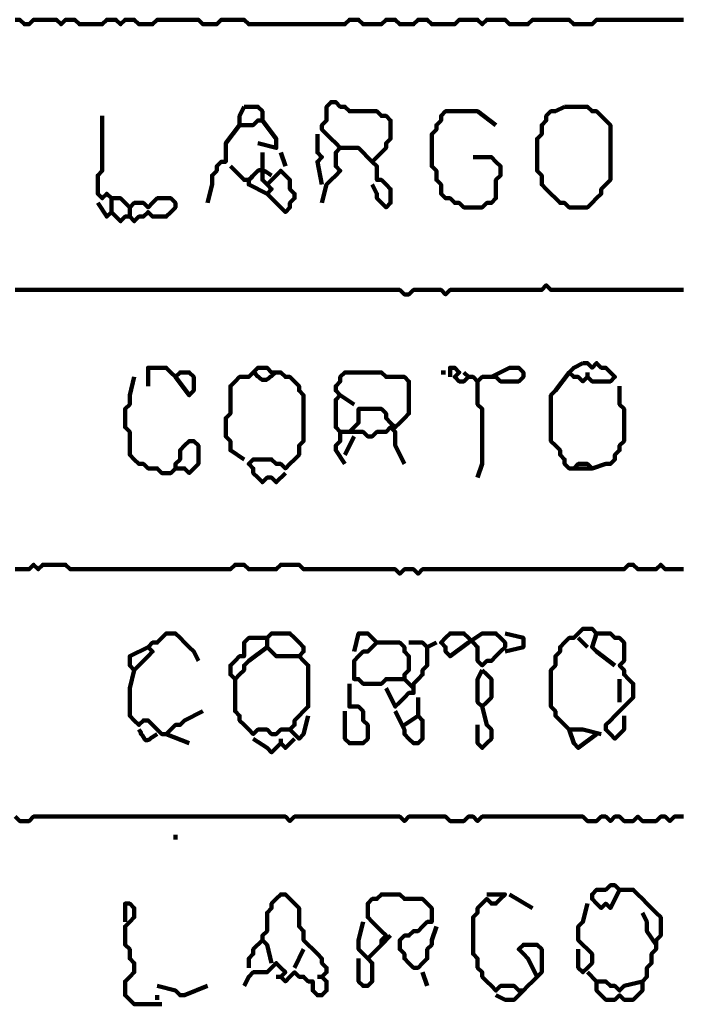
# Model space of a CAD drawing. Header units: metres. Extents: x 1959 to 4131, y 3282 to 4313.
# Tile 57 of 256: x 2129.03 to 2130.37, y 4295.95 to 4297.93. Entities that reach past the tile are written whole.
import ezdxf

# ---------------------------------------------------------------- set-up
doc = ezdxf.new("R2010")
doc.units = ezdxf.units.M
doc.layers.add('P', color=250, linetype='Continuous', lineweight=100)

msp = doc.modelspace()

# ---------------------------------------------------------------- linework, layer by layer
at = {"layer": 'P', "color": 0, "linetype": 'Continuous'}
for points in [[(2129.023, 4297.9316), (2129.0322, 4297.9316), (2129.0415, 4297.9224), (2129.0507, 4297.9224), (2129.0599, 4297.9316), (2129.0692, 4297.9316), (2129.0784, 4297.9316), (2129.0876, 4297.9316), (2129.0968, 4297.9316), (2129.1061, 4297.9316), (2129.1153, 4297.9224), (2129.1245, 4297.9316), (2129.1338, 4297.9316), (2129.143, 4297.9316), (2129.1522, 4297.9224), (2129.1615, 4297.9224), (2129.1707, 4297.9224), (2129.1799, 4297.9224), (2129.1892, 4297.9224), (2129.1984, 4297.9224), (2129.2076, 4297.9316), (2129.2168, 4297.9316), (2129.2261, 4297.9316), (2129.2353, 4297.9224), (2129.2445, 4297.9316), (2129.2538, 4297.9316), (2129.263, 4297.9316), (2129.2722, 4297.9224), (2129.2815, 4297.9224), (2129.2907, 4297.9224), (2129.2999, 4297.9224), (2129.3092, 4297.9316), (2129.3184, 4297.9316), (2129.3276, 4297.9316), (2129.3368, 4297.9316), (2129.3461, 4297.9316), (2129.3553, 4297.9316), (2129.3645, 4297.9316), (2129.3738, 4297.9316), (2129.383, 4297.9316), (2129.3922, 4297.9316), (2129.4015, 4297.9224), (2129.4107, 4297.9224), (2129.4199, 4297.9224), (2129.4292, 4297.9224), (2129.4384, 4297.9316), (2129.4476, 4297.9316), (2129.4568, 4297.9316), (2129.4661, 4297.9316), (2129.4753, 4297.9316), (2129.4845, 4297.9316), (2129.4938, 4297.9224), (2129.503, 4297.9224), (2129.5122, 4297.9224), (2129.5215, 4297.9224), (2129.5307, 4297.9224), (2129.5399, 4297.9224), (2129.5492, 4297.9224), (2129.5584, 4297.9224), (2129.5676, 4297.9224), (2129.5768, 4297.9224), (2129.5861, 4297.9224), (2129.5953, 4297.9224), (2129.6045, 4297.9224), (2129.6138, 4297.9224), (2129.623, 4297.9224), (2129.6322, 4297.9224), (2129.6415, 4297.9224), (2129.6507, 4297.9224), (2129.6599, 4297.9224), (2129.6692, 4297.9224), (2129.6784, 4297.9224), (2129.6876, 4297.9224), (2129.6968, 4297.9316), (2129.7061, 4297.9316), (2129.7153, 4297.9316), (2129.7245, 4297.9224), (2129.7338, 4297.9224), (2129.743, 4297.9224), (2129.7522, 4297.9224), (2129.7615, 4297.9224), (2129.7707, 4297.9316), (2129.7799, 4297.9316), (2129.7892, 4297.9316), (2129.7984, 4297.9224), (2129.8076, 4297.9224), (2129.8168, 4297.9224), (2129.8261, 4297.9224), (2129.8353, 4297.9316), (2129.8445, 4297.9316), (2129.8538, 4297.9316), (2129.863, 4297.9224), (2129.8722, 4297.9224), (2129.8815, 4297.9224), (2129.8907, 4297.9224), (2129.8999, 4297.9224), (2129.9092, 4297.9224), (2129.9184, 4297.9316), (2129.9276, 4297.9316), (2129.9368, 4297.9316), (2129.9461, 4297.9316), (2129.9553, 4297.9316), (2129.9645, 4297.9224), (2129.9738, 4297.9316), (2129.983, 4297.9316), (2129.9922, 4297.9316), (2130.0015, 4297.9316), (2130.0107, 4297.9316), (2130.0199, 4297.9224), (2130.0292, 4297.9224), (2130.0384, 4297.9224), (2130.0476, 4297.9224), (2130.0568, 4297.9224), (2130.0661, 4297.9316), (2130.0753, 4297.9316), (2130.0845, 4297.9316), (2130.0938, 4297.9316), (2130.103, 4297.9316), (2130.1122, 4297.9316), (2130.1215, 4297.9316), (2130.1307, 4297.9316), (2130.1399, 4297.9316), (2130.1492, 4297.9224), (2130.1584, 4297.9224), (2130.1676, 4297.9224), (2130.1768, 4297.9224), (2130.1861, 4297.9224), (2130.1953, 4297.9316), (2130.2045, 4297.9316), (2130.2138, 4297.9316), (2130.223, 4297.9316), (2130.2322, 4297.9316), (2130.2415, 4297.9316), (2130.2507, 4297.9316), (2130.2599, 4297.9316), (2130.2692, 4297.9316), (2130.2784, 4297.9316), (2130.2876, 4297.9316), (2130.2968, 4297.9316), (2130.3061, 4297.9316), (2130.3153, 4297.9316), (2130.3245, 4297.9316), (2130.3338, 4297.9316), (2130.343, 4297.9316), (2130.3522, 4297.9316), (2130.3615, 4297.9316), (2130.3707, 4297.9316)], [(2129.6415, 4297.5624), (2129.6507, 4297.5993), (2129.6599, 4297.6085), (2129.6692, 4297.6178), (2129.6784, 4297.627), (2129.6692, 4297.6362), (2129.6692, 4297.6454), (2129.6692, 4297.6547), (2129.6692, 4297.6639), (2129.6784, 4297.6731), (2129.6692, 4297.6824), (2129.6599, 4297.6916), (2129.6507, 4297.7008), (2129.6415, 4297.7101), (2129.6415, 4297.7193), (2129.6507, 4297.7285), (2129.6507, 4297.7378), (2129.6507, 4297.747), (2129.6507, 4297.7562), (2129.6599, 4297.7654), (2129.6692, 4297.7654), (2129.6784, 4297.7562), (2129.6876, 4297.7562), (2129.6968, 4297.747), (2129.7061, 4297.747), (2129.7153, 4297.747), (2129.7245, 4297.747), (2129.7338, 4297.747), (2129.743, 4297.747), (2129.7522, 4297.747), (2129.7615, 4297.7378), (2129.7707, 4297.7378), (2129.7799, 4297.7285), (2129.7799, 4297.7193), (2129.7799, 4297.7101), (2129.7799, 4297.7008), (2129.7799, 4297.6916), (2129.7707, 4297.6824), (2129.7707, 4297.6731), (2129.7615, 4297.6639), (2129.7522, 4297.6547), (2129.743, 4297.6454), (2129.7522, 4297.6362), (2129.7522, 4297.627), (2129.7522, 4297.6178), (2129.7522, 4297.6085), (2129.7615, 4297.6085), (2129.7707, 4297.5993), (2129.7799, 4297.5901), (2129.7799, 4297.5808), (2129.7799, 4297.5716), (2129.7799, 4297.5624), (2129.7707, 4297.5531), (2129.7615, 4297.5624), (2129.7522, 4297.5716), (2129.7522, 4297.5808), (2129.743, 4297.5993)], [(2129.4845, 4297.7562), (2129.4938, 4297.7562), (2129.503, 4297.7562), (2129.5122, 4297.7562), (2129.5215, 4297.747), (2129.5215, 4297.7378), (2129.5215, 4297.7285), (2129.5122, 4297.7285), (2129.503, 4297.7193), (2129.4938, 4297.7193), (2129.4845, 4297.7193), (2129.4753, 4297.7193), (2129.4753, 4297.7285), (2129.4753, 4297.7378), (2129.4845, 4297.7562)], [(2129.9461, 4297.6547), (2129.983, 4297.6547), (2129.9922, 4297.6454), (2130.0015, 4297.6362), (2130.0015, 4297.627), (2130.0015, 4297.6178), (2129.9922, 4297.6085), (2129.9922, 4297.5993), (2129.9922, 4297.5901), (2129.9922, 4297.5808), (2129.9922, 4297.5716), (2129.983, 4297.5624), (2129.9738, 4297.5624), (2129.9645, 4297.5531), (2129.9553, 4297.5531), (2129.9461, 4297.5531), (2129.9368, 4297.5531), (2129.9276, 4297.5531), (2129.9184, 4297.5624), (2129.9092, 4297.5624), (2129.8999, 4297.5716), (2129.8907, 4297.5716), (2129.8815, 4297.5808), (2129.8815, 4297.5901), (2129.8815, 4297.5993), (2129.8722, 4297.6085), (2129.8722, 4297.6178), (2129.8722, 4297.627), (2129.863, 4297.6362), (2129.863, 4297.6454), (2129.863, 4297.6547), (2129.863, 4297.6639), (2129.863, 4297.6731), (2129.863, 4297.6824), (2129.863, 4297.6916), (2129.863, 4297.7008), (2129.8722, 4297.7101), (2129.8722, 4297.7193), (2129.8815, 4297.7285), (2129.8815, 4297.7378), (2129.8907, 4297.747), (2129.8999, 4297.747), (2129.9092, 4297.747), (2129.9184, 4297.747), (2129.9276, 4297.747), (2129.9368, 4297.747), (2129.9461, 4297.747), (2129.9553, 4297.747), (2129.9922, 4297.7193)], [(2130.1307, 4297.7562), (2130.1399, 4297.7562), (2130.1492, 4297.7562), (2130.1584, 4297.7562), (2130.1676, 4297.7562), (2130.1768, 4297.7562), (2130.1861, 4297.747), (2130.1953, 4297.747), (2130.2045, 4297.7378), (2130.2138, 4297.7285), (2130.223, 4297.7193), (2130.223, 4297.7101), (2130.223, 4297.7008), (2130.223, 4297.6916), (2130.223, 4297.6824), (2130.223, 4297.6731), (2130.223, 4297.6639), (2130.223, 4297.6547), (2130.223, 4297.6454), (2130.223, 4297.6362), (2130.223, 4297.627), (2130.223, 4297.6178), (2130.223, 4297.6085), (2130.2138, 4297.5993), (2130.2045, 4297.5901), (2130.2045, 4297.5808), (2130.1953, 4297.5716), (2130.1861, 4297.5624), (2130.1768, 4297.5531), (2130.1676, 4297.5531), (2130.1584, 4297.5531), (2130.1492, 4297.5531), (2130.1399, 4297.5531), (2130.1307, 4297.5624), (2130.1215, 4297.5624), (2130.1122, 4297.5716), (2130.103, 4297.5808), (2130.0938, 4297.5901), (2130.0845, 4297.5993), (2130.0845, 4297.6085), (2130.0845, 4297.6178), (2130.0753, 4297.627), (2130.0753, 4297.6362), (2130.0753, 4297.6454), (2130.0753, 4297.6547), (2130.0753, 4297.6639), (2130.0753, 4297.6731), (2130.0753, 4297.6824), (2130.0753, 4297.6916), (2130.0845, 4297.7008), (2130.0845, 4297.7101), (2130.0845, 4297.7193), (2130.0938, 4297.7285), (2130.0938, 4297.7378), (2130.103, 4297.747), (2130.1122, 4297.747), (2130.1307, 4297.7562)], [(2129.1984, 4297.7378), (2129.1984, 4297.7008), (2129.1984, 4297.6916), (2129.1984, 4297.6824), (2129.1984, 4297.6731), (2129.1984, 4297.6639), (2129.1984, 4297.6547), (2129.1984, 4297.6454), (2129.1984, 4297.6362), (2129.1984, 4297.627), (2129.1892, 4297.6178), (2129.1892, 4297.6085), (2129.1892, 4297.5993), (2129.1892, 4297.5901), (2129.1892, 4297.5808), (2129.1984, 4297.5716), (2129.2076, 4297.5808), (2129.2168, 4297.5716), (2129.2261, 4297.5716), (2129.2353, 4297.5716), (2129.2445, 4297.5624), (2129.2538, 4297.5531), (2129.263, 4297.5624), (2129.2722, 4297.5624), (2129.2815, 4297.5624), (2129.2907, 4297.5531), (2129.2999, 4297.5624), (2129.3092, 4297.5716), (2129.3184, 4297.5716), (2129.3276, 4297.5716), (2129.3368, 4297.5716), (2129.3461, 4297.5624), (2129.3461, 4297.5531), (2129.3368, 4297.5439), (2129.3276, 4297.5347), (2129.3184, 4297.5347), (2129.3092, 4297.5347), (2129.2999, 4297.5347), (2129.2907, 4297.5439), (2129.2815, 4297.5347), (2129.2722, 4297.5347), (2129.263, 4297.5254), (2129.2538, 4297.5347), (2129.2445, 4297.5347), (2129.2353, 4297.5254), (2129.2261, 4297.5347), (2129.2168, 4297.5439), (2129.2076, 4297.5347), (2129.1892, 4297.5624)], [(2129.5215, 4297.7285), (2129.5492, 4297.6916), (2129.5492, 4297.6824), (2129.5492, 4297.6731), (2129.5122, 4297.6824)], [(2129.4753, 4297.7193), (2129.4476, 4297.6824), (2129.4476, 4297.6731), (2129.4476, 4297.6639), (2129.4476, 4297.6547), (2129.4476, 4297.6454), (2129.4384, 4297.6454), (2129.4292, 4297.6362), (2129.4292, 4297.627), (2129.4199, 4297.6178), (2129.4199, 4297.6085), (2129.4199, 4297.5993), (2129.4107, 4297.5624)], [(2129.6322, 4297.7008), (2129.6322, 4297.6639), (2129.6415, 4297.6547), (2129.6322, 4297.6454), (2129.6415, 4297.5993)], [(2129.6784, 4297.6731), (2129.6968, 4297.6731), (2129.7061, 4297.6731), (2129.7153, 4297.6731), (2129.743, 4297.6454)], [(2129.5215, 4297.6639), (2129.5215, 4297.627), (2129.5215, 4297.6178), (2129.5215, 4297.6085), (2129.5307, 4297.5993), (2129.5399, 4297.5901), (2129.5307, 4297.5808), (2129.5399, 4297.5716), (2129.5492, 4297.5624), (2129.5584, 4297.5531), (2129.5676, 4297.5439), (2129.5768, 4297.5531), (2129.5768, 4297.5624), (2129.5861, 4297.5716), (2129.5861, 4297.5808), (2129.5768, 4297.5901), (2129.5768, 4297.5993), (2129.5768, 4297.6085), (2129.5676, 4297.6178), (2129.5584, 4297.627), (2129.5307, 4297.5993)], [(2129.5584, 4297.6639), (2129.5676, 4297.6362)], [(2129.4568, 4297.6362), (2129.4845, 4297.6085), (2129.4938, 4297.6085), (2129.4938, 4297.5993), (2129.5307, 4297.5808)], [(2129.4938, 4297.6085), (2129.4984, 4297.6131), (2129.5015, 4297.6162), (2129.5045, 4297.6193), (2129.5076, 4297.6224), (2129.5122, 4297.627), (2129.5153, 4297.6285), (2129.5199, 4297.6285), (2129.5245, 4297.627), (2129.5276, 4297.6254), (2129.5307, 4297.6239), (2129.5353, 4297.6208), (2129.5399, 4297.6178)], [(2129.2168, 4297.5716), (2129.2168, 4297.5439)], [(2129.2538, 4297.5531), (2129.2538, 4297.5347)], [(2129.023, 4297.387), (2129.0322, 4297.387), (2129.0415, 4297.387), (2129.0507, 4297.387), (2129.0599, 4297.387), (2129.0692, 4297.387), (2129.0784, 4297.387), (2129.0876, 4297.387), (2129.0968, 4297.387), (2129.1061, 4297.387), (2129.1153, 4297.387), (2129.1245, 4297.387), (2129.1338, 4297.387), (2129.143, 4297.387), (2129.1522, 4297.387), (2129.1615, 4297.387), (2129.1707, 4297.387), (2129.1799, 4297.387), (2129.1892, 4297.387), (2129.1984, 4297.387), (2129.2076, 4297.387), (2129.2168, 4297.387), (2129.2261, 4297.387), (2129.2353, 4297.387), (2129.2445, 4297.387), (2129.2538, 4297.387), (2129.263, 4297.387), (2129.2722, 4297.387), (2129.2815, 4297.387), (2129.2907, 4297.387), (2129.2999, 4297.387), (2129.3092, 4297.387), (2129.3184, 4297.387), (2129.3276, 4297.387), (2129.3368, 4297.387), (2129.3461, 4297.387), (2129.3553, 4297.387), (2129.3645, 4297.387), (2129.3738, 4297.387), (2129.383, 4297.387), (2129.3922, 4297.387), (2129.4015, 4297.387), (2129.4107, 4297.387), (2129.4199, 4297.387), (2129.4292, 4297.387), (2129.4384, 4297.387), (2129.4476, 4297.387), (2129.4568, 4297.387), (2129.4661, 4297.387), (2129.4753, 4297.387), (2129.4845, 4297.387), (2129.4938, 4297.387), (2129.503, 4297.387), (2129.5122, 4297.387), (2129.5215, 4297.387), (2129.5307, 4297.387), (2129.5399, 4297.387), (2129.5492, 4297.387), (2129.5584, 4297.387), (2129.5676, 4297.387), (2129.5768, 4297.387), (2129.5861, 4297.387), (2129.5953, 4297.387), (2129.6045, 4297.387), (2129.6138, 4297.387), (2129.623, 4297.387), (2129.6322, 4297.387), (2129.6415, 4297.387), (2129.6507, 4297.387), (2129.6599, 4297.387), (2129.6692, 4297.387), (2129.6784, 4297.387), (2129.6876, 4297.387), (2129.6968, 4297.387), (2129.7061, 4297.387), (2129.7153, 4297.387), (2129.7245, 4297.387), (2129.7338, 4297.387), (2129.743, 4297.387), (2129.7522, 4297.387), (2129.7615, 4297.387), (2129.7707, 4297.387), (2129.7799, 4297.387), (2129.7892, 4297.387), (2129.7984, 4297.387), (2129.8076, 4297.3778), (2129.8168, 4297.3778), (2129.8261, 4297.387), (2129.8353, 4297.387), (2129.8445, 4297.387), (2129.8538, 4297.387), (2129.863, 4297.387), (2129.8722, 4297.387), (2129.8815, 4297.387), (2129.8907, 4297.3778), (2129.8999, 4297.387), (2129.9092, 4297.387), (2129.9184, 4297.387), (2129.9276, 4297.387), (2129.9368, 4297.387), (2129.9461, 4297.387), (2129.9553, 4297.387), (2129.9645, 4297.387), (2129.9738, 4297.387), (2129.983, 4297.387), (2129.9922, 4297.387), (2130.0015, 4297.387), (2130.0107, 4297.387), (2130.0199, 4297.387), (2130.0292, 4297.387), (2130.0384, 4297.387), (2130.0476, 4297.387), (2130.0568, 4297.387), (2130.0661, 4297.387), (2130.0753, 4297.387), (2130.0845, 4297.387), (2130.0938, 4297.3962), (2130.103, 4297.387), (2130.1122, 4297.387), (2130.1215, 4297.387), (2130.1307, 4297.387), (2130.1399, 4297.387), (2130.1492, 4297.387), (2130.1584, 4297.387), (2130.1676, 4297.387), (2130.1768, 4297.387), (2130.1861, 4297.387), (2130.1953, 4297.387), (2130.2045, 4297.387), (2130.2138, 4297.387), (2130.223, 4297.387), (2130.2322, 4297.387), (2130.2415, 4297.387), (2130.2507, 4297.387), (2130.2599, 4297.387), (2130.2692, 4297.387), (2130.2784, 4297.387), (2130.2876, 4297.387), (2130.2968, 4297.387), (2130.3061, 4297.387), (2130.3153, 4297.387), (2130.3245, 4297.387), (2130.3338, 4297.387), (2130.343, 4297.387), (2130.3522, 4297.387), (2130.3615, 4297.387), (2130.3707, 4297.387)], [(2129.2907, 4297.1931), (2129.2907, 4297.2301), (2129.2999, 4297.2301), (2129.3092, 4297.2301), (2129.3184, 4297.2301), (2129.3276, 4297.2301), (2129.3368, 4297.2208), (2129.3461, 4297.2116), (2129.3553, 4297.2208), (2129.3645, 4297.2208), (2129.3738, 4297.2208), (2129.383, 4297.2116), (2129.383, 4297.2024), (2129.383, 4297.1931), (2129.383, 4297.1839), (2129.3738, 4297.1747), (2129.3461, 4297.2116)], [(2129.4845, 4297.0454), (2129.4568, 4297.0639), (2129.4568, 4297.0731), (2129.4568, 4297.0824), (2129.4476, 4297.0916), (2129.4476, 4297.1008), (2129.4476, 4297.1101), (2129.4476, 4297.1193), (2129.4476, 4297.1285), (2129.4568, 4297.1378), (2129.4568, 4297.147), (2129.4568, 4297.1562), (2129.4568, 4297.1654), (2129.4568, 4297.1747), (2129.4568, 4297.1839), (2129.4568, 4297.1931), (2129.4661, 4297.2024), (2129.4753, 4297.2116), (2129.4845, 4297.2116), (2129.4938, 4297.2116), (2129.503, 4297.2208), (2129.5122, 4297.2301), (2129.5215, 4297.2301), (2129.5307, 4297.2301), (2129.5399, 4297.2208), (2129.5492, 4297.2208), (2129.5584, 4297.2208), (2129.5676, 4297.2116), (2129.5768, 4297.2116), (2129.5861, 4297.2024), (2129.5953, 4297.1931), (2129.5953, 4297.1839), (2129.6045, 4297.1747), (2129.6045, 4297.1654), (2129.6045, 4297.1562), (2129.6045, 4297.147), (2129.6045, 4297.1378), (2129.6045, 4297.1285), (2129.6045, 4297.1193), (2129.6045, 4297.1101), (2129.6045, 4297.1008), (2129.6045, 4297.0916), (2129.6045, 4297.0824), (2129.5953, 4297.0731), (2129.5953, 4297.0639), (2129.5953, 4297.0547), (2129.5861, 4297.0454), (2129.5768, 4297.0362), (2129.5676, 4297.027), (2129.5584, 4297.0362), (2129.5492, 4297.0362), (2129.5399, 4297.0454), (2129.5307, 4297.0454), (2129.5215, 4297.0454), (2129.5122, 4297.0454), (2129.503, 4297.0454), (2129.4938, 4297.0362), (2129.503, 4297.027), (2129.503, 4297.0178), (2129.5122, 4297.0085), (2129.5215, 4296.9993), (2129.5307, 4297.0085), (2129.5399, 4297.0085), (2129.5492, 4296.9993), (2129.5676, 4297.0178)], [(2129.983, 4297.2116), (2130.0199, 4297.2301), (2130.0292, 4297.2301), (2130.0384, 4297.2301), (2130.0476, 4297.2208), (2130.0476, 4297.2116), (2130.0384, 4297.2024), (2130.0292, 4297.2024), (2130.0199, 4297.2024), (2130.0107, 4297.2024), (2130.0015, 4297.2024), (2129.9922, 4297.2116), (2129.983, 4297.2116), (2129.9738, 4297.2116), (2129.9645, 4297.2116), (2129.9553, 4297.2024), (2129.9461, 4297.2116), (2129.9368, 4297.2116), (2129.9276, 4297.2024), (2129.9184, 4297.2024), (2129.9092, 4297.2116), (2129.9184, 4297.2208), (2129.9092, 4297.2301), (2129.8999, 4297.2301), (2129.8999, 4297.2116)], [(2130.1676, 4297.2393), (2130.1768, 4297.2393), (2130.1861, 4297.2301), (2130.1953, 4297.2393), (2130.2045, 4297.2301), (2130.2138, 4297.2301), (2130.223, 4297.2208), (2130.2322, 4297.2116), (2130.223, 4297.2024), (2130.2138, 4297.2024), (2130.2045, 4297.2024), (2130.1953, 4297.2024), (2130.1861, 4297.2024), (2130.1768, 4297.2116), (2130.1676, 4297.2024), (2130.1584, 4297.2116), (2130.1492, 4297.2116), (2130.1399, 4297.2208), (2130.1492, 4297.2301), (2130.1676, 4297.2393)], [(2129.263, 4297.2116), (2129.2538, 4297.1747), (2129.2538, 4297.1654), (2129.2538, 4297.1562), (2129.2445, 4297.147), (2129.2445, 4297.1378), (2129.2445, 4297.1285), (2129.2445, 4297.1193), (2129.2445, 4297.1101), (2129.2538, 4297.1008), (2129.2538, 4297.0916), (2129.2538, 4297.0824), (2129.2538, 4297.0731), (2129.2538, 4297.0639), (2129.2538, 4297.0547), (2129.263, 4297.0454), (2129.2722, 4297.0362), (2129.2815, 4297.0362), (2129.2907, 4297.027), (2129.2999, 4297.027), (2129.3092, 4297.027), (2129.3184, 4297.0178), (2129.3276, 4297.0178), (2129.3368, 4297.0178), (2129.3461, 4297.027), (2129.3461, 4297.0362), (2129.3553, 4297.0454), (2129.3553, 4297.0547), (2129.3553, 4297.0639), (2129.3645, 4297.0731), (2129.3738, 4297.0824), (2129.383, 4297.0824), (2129.3922, 4297.0731), (2129.3922, 4297.0639), (2129.3922, 4297.0547), (2129.3922, 4297.0454), (2129.3922, 4297.0362), (2129.383, 4297.027), (2129.3738, 4297.0178), (2129.3645, 4297.027), (2129.3461, 4297.027)], [(2129.503, 4297.2208), (2129.5076, 4297.2178), (2129.5107, 4297.2131), (2129.5138, 4297.2116), (2129.5168, 4297.2085), (2129.5215, 4297.2054), (2129.5261, 4297.2054), (2129.5292, 4297.2054), (2129.5338, 4297.2085), (2129.5368, 4297.2116), (2129.5399, 4297.2131), (2129.5445, 4297.2178), (2129.5492, 4297.2208)], [(2129.8076, 4297.0362), (2129.7892, 4297.0731), (2129.7892, 4297.0824), (2129.7892, 4297.0916), (2129.7892, 4297.1008), (2129.7799, 4297.1101), (2129.7707, 4297.1008), (2129.7615, 4297.1008), (2129.7522, 4297.1008), (2129.743, 4297.0916), (2129.7338, 4297.0916), (2129.7245, 4297.1008), (2129.7153, 4297.1008), (2129.7061, 4297.1008), (2129.6968, 4297.1008), (2129.6876, 4297.1008), (2129.6784, 4297.1008), (2129.6692, 4297.1101), (2129.6692, 4297.1193), (2129.6692, 4297.1285), (2129.6692, 4297.1378), (2129.6692, 4297.147), (2129.6692, 4297.1562), (2129.6692, 4297.1654), (2129.6784, 4297.1747), (2129.6692, 4297.1839), (2129.6692, 4297.1931), (2129.6784, 4297.2024), (2129.6784, 4297.2116), (2129.6876, 4297.2208), (2129.6968, 4297.2208), (2129.7061, 4297.2208), (2129.7153, 4297.2208), (2129.7245, 4297.2208), (2129.7338, 4297.2208), (2129.743, 4297.2208), (2129.7522, 4297.2208), (2129.7615, 4297.2208), (2129.7707, 4297.2116), (2129.7799, 4297.2116), (2129.7892, 4297.2116), (2129.7984, 4297.2116), (2129.8076, 4297.2116), (2129.8168, 4297.2024), (2129.8168, 4297.1931), (2129.8168, 4297.1839), (2129.8168, 4297.1747), (2129.8168, 4297.1654), (2129.8168, 4297.1562), (2129.8168, 4297.147), (2129.8168, 4297.1378), (2129.8076, 4297.1285), (2129.7984, 4297.1193), (2129.7892, 4297.1101), (2129.7799, 4297.1193), (2129.7707, 4297.1285), (2129.7707, 4297.1378), (2129.7615, 4297.147), (2129.7522, 4297.147), (2129.743, 4297.147), (2129.7338, 4297.147), (2129.7245, 4297.147), (2129.7153, 4297.147), (2129.7153, 4297.1378), (2129.7153, 4297.1285), (2129.7153, 4297.1193), (2129.7061, 4297.1101), (2129.6968, 4297.1008), (2129.7153, 4297.1008)], [(2129.8815, 4297.2208), (2129.8907, 4297.2208)], [(2129.9276, 4297.2208), (2129.9368, 4297.2116)], [(2130.1492, 4297.027), (2130.1861, 4297.027), (2130.1768, 4297.0362), (2130.1676, 4297.0362), (2130.1584, 4297.0362), (2130.1492, 4297.027), (2130.1399, 4297.027), (2130.1307, 4297.0362), (2130.1307, 4297.0454), (2130.1215, 4297.0547), (2130.1215, 4297.0639), (2130.1122, 4297.0731), (2130.103, 4297.0824), (2130.103, 4297.0916), (2130.103, 4297.1008), (2130.103, 4297.1101), (2130.103, 4297.1193), (2130.103, 4297.1285), (2130.103, 4297.1378), (2130.103, 4297.147), (2130.103, 4297.1562), (2130.103, 4297.1654), (2130.103, 4297.1747), (2130.1122, 4297.1839), (2130.1399, 4297.2208)], [(2130.1768, 4297.2208), (2130.1768, 4297.2116)], [(2129.9553, 4297.2024), (2129.9553, 4297.1654), (2129.9553, 4297.1562), (2129.9645, 4297.147), (2129.9645, 4297.1378), (2129.9645, 4297.1285), (2129.9645, 4297.1193), (2129.9645, 4297.1101), (2129.9645, 4297.1008), (2129.9645, 4297.0916), (2129.9645, 4297.0824), (2129.9645, 4297.0731), (2129.9645, 4297.0639), (2129.9645, 4297.0547), (2129.9645, 4297.0454), (2129.9645, 4297.0362), (2129.9553, 4297.0085)], [(2130.2415, 4297.1931), (2130.2415, 4297.1562), (2130.2507, 4297.147), (2130.2507, 4297.1378), (2130.2507, 4297.1285), (2130.2507, 4297.1193), (2130.2507, 4297.1101), (2130.2507, 4297.1008), (2130.2507, 4297.0916), (2130.2507, 4297.0824), (2130.2415, 4297.0731), (2130.2415, 4297.0639), (2130.2322, 4297.0547), (2130.2322, 4297.0454), (2130.223, 4297.0362), (2130.2138, 4297.0362), (2130.1861, 4297.027)], [(2129.6784, 4297.1747), (2129.7061, 4297.1562)], [(2129.6784, 4297.1008), (2129.6784, 4297.0824), (2129.6692, 4297.0731), (2129.6692, 4297.0639), (2129.6876, 4297.0362)], [(2129.7061, 4297.0916), (2129.6876, 4297.0547)], [(2129.023, 4296.8239), (2129.0322, 4296.8239), (2129.0415, 4296.8239), (2129.0507, 4296.8239), (2129.0599, 4296.8331), (2129.0692, 4296.8239), (2129.0784, 4296.8331), (2129.0876, 4296.8331), (2129.0968, 4296.8331), (2129.1061, 4296.8331), (2129.1153, 4296.8331), (2129.1245, 4296.8331), (2129.1338, 4296.8239), (2129.143, 4296.8239), (2129.1522, 4296.8239), (2129.1615, 4296.8239), (2129.1707, 4296.8239), (2129.1799, 4296.8239), (2129.1892, 4296.8239), (2129.1984, 4296.8239), (2129.2076, 4296.8239), (2129.2168, 4296.8239), (2129.2261, 4296.8239), (2129.2353, 4296.8239), (2129.2445, 4296.8239), (2129.2538, 4296.8239), (2129.263, 4296.8239), (2129.2722, 4296.8239), (2129.2815, 4296.8239), (2129.2907, 4296.8239), (2129.2999, 4296.8239), (2129.3092, 4296.8239), (2129.3184, 4296.8239), (2129.3276, 4296.8239), (2129.3368, 4296.8239), (2129.3461, 4296.8239), (2129.3553, 4296.8239), (2129.3645, 4296.8239), (2129.3738, 4296.8239), (2129.383, 4296.8239), (2129.3922, 4296.8239), (2129.4015, 4296.8239), (2129.4107, 4296.8239), (2129.4199, 4296.8239), (2129.4292, 4296.8239), (2129.4384, 4296.8239), (2129.4476, 4296.8239), (2129.4568, 4296.8239), (2129.4661, 4296.8331), (2129.4753, 4296.8331), (2129.4845, 4296.8331), (2129.4938, 4296.8239), (2129.503, 4296.8239), (2129.5122, 4296.8239), (2129.5215, 4296.8239), (2129.5307, 4296.8239), (2129.5399, 4296.8239), (2129.5492, 4296.8239), (2129.5584, 4296.8331), (2129.5676, 4296.8331), (2129.5768, 4296.8331), (2129.5861, 4296.8331), (2129.5953, 4296.8331), (2129.6045, 4296.8239), (2129.6138, 4296.8239), (2129.623, 4296.8239), (2129.6322, 4296.8239), (2129.6415, 4296.8239), (2129.6507, 4296.8239), (2129.6599, 4296.8239), (2129.6692, 4296.8239), (2129.6784, 4296.8239), (2129.6876, 4296.8239), (2129.6968, 4296.8239), (2129.7061, 4296.8239), (2129.7153, 4296.8239), (2129.7245, 4296.8239), (2129.7338, 4296.8239), (2129.743, 4296.8239), (2129.7522, 4296.8239), (2129.7615, 4296.8239), (2129.7707, 4296.8239), (2129.7799, 4296.8239), (2129.7892, 4296.8239), (2129.7984, 4296.8147), (2129.8076, 4296.8239), (2129.8168, 4296.8239), (2129.8261, 4296.8239), (2129.8353, 4296.8147), (2129.8445, 4296.8239), (2129.8538, 4296.8239), (2129.863, 4296.8239), (2129.8722, 4296.8239), (2129.8815, 4296.8239), (2129.8907, 4296.8239), (2129.8999, 4296.8239), (2129.9092, 4296.8239), (2129.9184, 4296.8239), (2129.9276, 4296.8239), (2129.9368, 4296.8239), (2129.9461, 4296.8239), (2129.9553, 4296.8239), (2129.9645, 4296.8239), (2129.9738, 4296.8239), (2129.983, 4296.8239), (2129.9922, 4296.8239), (2130.0015, 4296.8239), (2130.0107, 4296.8239), (2130.0199, 4296.8239), (2130.0292, 4296.8239), (2130.0384, 4296.8239), (2130.0476, 4296.8239), (2130.0568, 4296.8239), (2130.0661, 4296.8239), (2130.0753, 4296.8239), (2130.0845, 4296.8239), (2130.0938, 4296.8239), (2130.103, 4296.8239), (2130.1122, 4296.8239), (2130.1215, 4296.8239), (2130.1307, 4296.8239), (2130.1399, 4296.8239), (2130.1492, 4296.8239), (2130.1584, 4296.8239), (2130.1676, 4296.8239), (2130.1768, 4296.8239), (2130.1861, 4296.8239), (2130.1953, 4296.8239), (2130.2045, 4296.8239), (2130.2138, 4296.8239), (2130.223, 4296.8239), (2130.2322, 4296.8239), (2130.2415, 4296.8239), (2130.2507, 4296.8239), (2130.2599, 4296.8331), (2130.2692, 4296.8331), (2130.2784, 4296.8239), (2130.2876, 4296.8239), (2130.2968, 4296.8239), (2130.3061, 4296.8239), (2130.3153, 4296.8239), (2130.3245, 4296.8331), (2130.3338, 4296.8239), (2130.343, 4296.8239), (2130.3522, 4296.8239), (2130.3615, 4296.8239), (2130.3707, 4296.8239)], [(2129.2907, 4296.667), (2129.2538, 4296.6485), (2129.2538, 4296.6393), (2129.2538, 4296.6301), (2129.263, 4296.6208), (2129.2722, 4296.6301), (2129.2815, 4296.6393), (2129.2907, 4296.6485), (2129.2999, 4296.6578), (2129.2907, 4296.667), (2129.2999, 4296.6762), (2129.3092, 4296.6762), (2129.3184, 4296.6854), (2129.3276, 4296.6947), (2129.3368, 4296.6947), (2129.3461, 4296.6947), (2129.3553, 4296.6854), (2129.3645, 4296.6762), (2129.3738, 4296.667), (2129.383, 4296.6578), (2129.3922, 4296.6393)], [(2129.5953, 4296.6485), (2129.5584, 4296.6485), (2129.5492, 4296.6485), (2129.5399, 4296.6578), (2129.5307, 4296.667), (2129.5307, 4296.6762), (2129.5307, 4296.6854), (2129.5399, 4296.6947), (2129.5492, 4296.6947), (2129.5584, 4296.6947), (2129.5676, 4296.6947), (2129.5768, 4296.6947), (2129.5861, 4296.6854), (2129.5953, 4296.6762), (2129.6045, 4296.667), (2129.6045, 4296.6578), (2129.5953, 4296.6485), (2129.6045, 4296.6393), (2129.6138, 4296.6301), (2129.6138, 4296.6208), (2129.6138, 4296.6116), (2129.6138, 4296.6024), (2129.6138, 4296.5931), (2129.6138, 4296.5839), (2129.6138, 4296.5747), (2129.6138, 4296.5654), (2129.6138, 4296.5562), (2129.6138, 4296.547), (2129.6045, 4296.5378), (2129.5953, 4296.5285), (2129.5861, 4296.5193), (2129.5861, 4296.5101), (2129.5768, 4296.5008), (2129.5861, 4296.4916), (2129.5953, 4296.4824), (2129.6045, 4296.4916), (2129.6138, 4296.5285)], [(2129.7061, 4296.6578), (2129.7153, 4296.6947), (2129.7245, 4296.6947), (2129.7338, 4296.6947), (2129.743, 4296.6854), (2129.7522, 4296.6762), (2129.743, 4296.667), (2129.7338, 4296.6578), (2129.7245, 4296.6578), (2129.7153, 4296.6485), (2129.7061, 4296.6393), (2129.7061, 4296.6301), (2129.7061, 4296.6208), (2129.7061, 4296.6116), (2129.7061, 4296.6024), (2129.7153, 4296.6024), (2129.7245, 4296.5931), (2129.7338, 4296.5931), (2129.743, 4296.5931), (2129.7522, 4296.5931), (2129.7615, 4296.5931), (2129.7707, 4296.6024), (2129.7799, 4296.6024), (2129.7892, 4296.6024), (2129.7984, 4296.6024), (2129.8076, 4296.6024), (2129.8076, 4296.6116), (2129.8168, 4296.6208), (2129.8168, 4296.6301), (2129.8168, 4296.6393), (2129.8168, 4296.6485), (2129.8076, 4296.6578), (2129.8076, 4296.667), (2129.7984, 4296.6762), (2129.7892, 4296.6762), (2129.7799, 4296.6762), (2129.7522, 4296.6762)], [(2129.9368, 4296.6762), (2129.8999, 4296.6485), (2129.8907, 4296.6578), (2129.8907, 4296.667), (2129.8815, 4296.6762), (2129.8907, 4296.6854), (2129.8999, 4296.6947), (2129.9092, 4296.6947), (2129.9184, 4296.6947), (2129.9276, 4296.6947), (2129.9368, 4296.6854), (2129.9461, 4296.6762), (2129.9553, 4296.667), (2129.9553, 4296.6578), (2129.9553, 4296.6485), (2129.9553, 4296.6393), (2129.9645, 4296.6301), (2129.9738, 4296.6393), (2129.983, 4296.6393), (2129.9922, 4296.6485), (2130.0015, 4296.6578), (2130.0107, 4296.667), (2130.0107, 4296.6762), (2130.0015, 4296.6854), (2129.9922, 4296.6947), (2129.983, 4296.6947), (2129.9738, 4296.6947), (2129.9645, 4296.6947), (2129.9368, 4296.6762)], [(2130.0107, 4296.6947), (2130.0476, 4296.6854), (2130.0476, 4296.6762), (2130.0476, 4296.667), (2130.0107, 4296.6578)], [(2130.2045, 4296.4916), (2130.1676, 4296.5008), (2130.1584, 4296.5008), (2130.1492, 4296.5008), (2130.1399, 4296.5008), (2130.1307, 4296.5101), (2130.1215, 4296.5193), (2130.1122, 4296.5285), (2130.1122, 4296.5378), (2130.103, 4296.547), (2130.103, 4296.5562), (2130.103, 4296.5654), (2130.103, 4296.5747), (2130.103, 4296.5839), (2130.103, 4296.5931), (2130.103, 4296.6024), (2130.103, 4296.6116), (2130.103, 4296.6208), (2130.1122, 4296.6301), (2130.1122, 4296.6393), (2130.1122, 4296.6485), (2130.1215, 4296.6578), (2130.1215, 4296.667), (2130.1307, 4296.6762), (2130.1399, 4296.6854), (2130.1492, 4296.6854), (2130.1584, 4296.6947), (2130.1676, 4296.7039), (2130.1768, 4296.7039), (2130.1861, 4296.7039), (2130.1953, 4296.6947), (2130.2045, 4296.6947), (2130.2138, 4296.6947), (2130.223, 4296.6947), (2130.2322, 4296.6854), (2130.2415, 4296.6854), (2130.2507, 4296.6762), (2130.2507, 4296.667), (2130.2507, 4296.6578), (2130.2507, 4296.6485), (2130.2507, 4296.6393), (2130.2415, 4296.6301), (2130.2507, 4296.6208), (2130.2507, 4296.6116), (2130.2599, 4296.6024), (2130.2692, 4296.5931), (2130.2692, 4296.5839), (2130.2692, 4296.5747), (2130.2692, 4296.5654), (2130.2599, 4296.5562), (2130.2507, 4296.547), (2130.2415, 4296.5378), (2130.2322, 4296.5285), (2130.223, 4296.5193), (2130.2138, 4296.5101), (2130.2138, 4296.5008), (2130.223, 4296.4916), (2130.2322, 4296.4824), (2130.2415, 4296.4916), (2130.2507, 4296.5008), (2130.2507, 4296.5285)], [(2130.1953, 4296.6947), (2130.1861, 4296.667), (2130.1953, 4296.6578), (2130.2322, 4296.6301)], [(2129.5307, 4296.667), (2129.4938, 4296.6393), (2129.4845, 4296.6301), (2129.4845, 4296.6208), (2129.4753, 4296.6116), (2129.4661, 4296.6024), (2129.4568, 4296.6116), (2129.4568, 4296.6208), (2129.4568, 4296.6301), (2129.4661, 4296.6393), (2129.4753, 4296.6485), (2129.4845, 4296.6485), (2129.4845, 4296.6578), (2129.4845, 4296.667), (2129.4845, 4296.6762), (2129.4938, 4296.6854), (2129.5307, 4296.6854)], [(2129.8168, 4296.6762), (2129.8353, 4296.6762), (2129.8445, 4296.6762), (2129.8538, 4296.667), (2129.8722, 4296.6762)], [(2130.1584, 4296.6854), (2130.1768, 4296.667)], [(2129.8538, 4296.667), (2129.8538, 4296.6301), (2129.8445, 4296.6208), (2129.8445, 4296.6116), (2129.8353, 4296.6024), (2129.8261, 4296.5931), (2129.8261, 4296.5839), (2129.8261, 4296.5747), (2129.8168, 4296.5747), (2129.8076, 4296.5654), (2129.7984, 4296.5562), (2129.7892, 4296.547), (2129.7707, 4296.5839)], [(2129.263, 4296.6208), (2129.2538, 4296.5839), (2129.2538, 4296.5747), (2129.2538, 4296.5654), (2129.2538, 4296.5562), (2129.2538, 4296.547), (2129.2538, 4296.5378), (2129.2538, 4296.5285), (2129.263, 4296.5193), (2129.2722, 4296.5101), (2129.2815, 4296.5193), (2129.2907, 4296.5193), (2129.2999, 4296.5101), (2129.3092, 4296.5008), (2129.3184, 4296.4916), (2129.3276, 4296.4916), (2129.3368, 4296.5008), (2129.3461, 4296.5101), (2129.3553, 4296.5101), (2129.3645, 4296.5193), (2129.4015, 4296.5378)], [(2129.9645, 4296.6208), (2129.9738, 4296.6116), (2129.983, 4296.6024), (2129.983, 4296.5931), (2129.983, 4296.5839), (2129.983, 4296.5747), (2129.983, 4296.5654), (2129.9738, 4296.5562), (2129.9645, 4296.547), (2129.9553, 4296.5562), (2129.9553, 4296.5654), (2129.9553, 4296.5747), (2129.9553, 4296.5839), (2129.9553, 4296.5931), (2129.9553, 4296.6024), (2129.9645, 4296.6208)], [(2129.4661, 4296.6024), (2129.4661, 4296.5654), (2129.4661, 4296.5562), (2129.4661, 4296.547), (2129.4661, 4296.5378), (2129.4753, 4296.5285), (2129.4753, 4296.5193), (2129.4845, 4296.5101), (2129.4938, 4296.5008), (2129.503, 4296.4916), (2129.5122, 4296.5008), (2129.5215, 4296.5008), (2129.5307, 4296.5008), (2129.5399, 4296.4916), (2129.5492, 4296.4916), (2129.5584, 4296.5008), (2129.5768, 4296.5008)], [(2129.6968, 4296.5931), (2129.6968, 4296.5562), (2129.6968, 4296.547), (2129.7061, 4296.547), (2129.7153, 4296.547), (2129.7245, 4296.5378), (2129.7245, 4296.5285), (2129.7245, 4296.5193), (2129.7338, 4296.5101), (2129.7338, 4296.5008), (2129.7338, 4296.4916), (2129.7338, 4296.4824), (2129.7245, 4296.4731), (2129.7153, 4296.4731), (2129.7061, 4296.4731), (2129.6968, 4296.4731), (2129.6876, 4296.4824), (2129.6876, 4296.4916), (2129.6876, 4296.5008), (2129.6876, 4296.5101), (2129.6876, 4296.5378)], [(2129.8076, 4296.6024), (2129.8261, 4296.5839)], [(2130.2415, 4296.6024), (2130.2415, 4296.5562)], [(2129.8353, 4296.5654), (2129.8353, 4296.5285), (2129.8445, 4296.5193), (2129.8445, 4296.5101), (2129.8445, 4296.5008), (2129.8445, 4296.4916), (2129.8445, 4296.4824), (2129.8353, 4296.4731), (2129.8261, 4296.4731), (2129.8168, 4296.4824), (2129.8076, 4296.4916), (2129.8076, 4296.5008), (2129.7892, 4296.5378)], [(2129.9645, 4296.547), (2129.9738, 4296.5101), (2129.983, 4296.5008), (2129.983, 4296.4916), (2129.983, 4296.4824), (2129.9738, 4296.4731), (2129.9645, 4296.4639), (2129.9553, 4296.4731), (2129.9553, 4296.5101)], [(2129.8076, 4296.5101), (2129.8353, 4296.5285)], [(2129.2722, 4296.5008), (2129.2753, 4296.4962), (2129.2768, 4296.4916), (2129.2799, 4296.4885), (2129.2815, 4296.4854), (2129.2845, 4296.4808), (2129.2861, 4296.4793), (2129.2892, 4296.4793), (2129.2938, 4296.4808), (2129.2968, 4296.4839), (2129.2999, 4296.4854), (2129.3045, 4296.4885), (2129.3092, 4296.4916)], [(2130.1399, 4296.5008), (2130.1492, 4296.4731), (2130.1584, 4296.4639), (2130.1953, 4296.4916)], [(2129.3276, 4296.4916), (2129.3738, 4296.4731)], [(2129.503, 4296.4824), (2129.5307, 4296.4639), (2129.5399, 4296.4547), (2129.5492, 4296.4639), (2129.5584, 4296.4731), (2129.5676, 4296.4639), (2129.5861, 4296.4824)], [(2129.5584, 4296.4824), (2129.5584, 4296.4731)], [(2130.3707, 4296.3254), (2130.3615, 4296.3254), (2130.3522, 4296.3254), (2130.343, 4296.3162), (2130.3338, 4296.3254), (2130.3245, 4296.3254), (2130.3153, 4296.3162), (2130.3061, 4296.3162), (2130.2968, 4296.3162), (2130.2876, 4296.3162), (2130.2784, 4296.3254), (2130.2692, 4296.3162), (2130.2599, 4296.3162), (2130.2507, 4296.3162), (2130.2415, 4296.3254), (2130.2322, 4296.3254), (2130.223, 4296.3162), (2130.2138, 4296.3254), (2130.2045, 4296.3254), (2130.1953, 4296.3162), (2130.1861, 4296.3162), (2130.1768, 4296.3162), (2130.1676, 4296.3254), (2130.1584, 4296.3254), (2130.1492, 4296.3254), (2130.1399, 4296.3254), (2130.1307, 4296.3254), (2130.1215, 4296.3254), (2130.1122, 4296.3254), (2130.103, 4296.3254), (2130.0938, 4296.3254), (2130.0845, 4296.3254), (2130.0753, 4296.3254), (2130.0661, 4296.3254), (2130.0568, 4296.3254), (2130.0476, 4296.3254), (2130.0384, 4296.3254), (2130.0292, 4296.3254), (2130.0199, 4296.3254), (2130.0107, 4296.3254), (2130.0015, 4296.3254), (2129.9922, 4296.3254), (2129.983, 4296.3254), (2129.9738, 4296.3254), (2129.9645, 4296.3254), (2129.9553, 4296.3162), (2129.9461, 4296.3254), (2129.9368, 4296.3254), (2129.9276, 4296.3162), (2129.9184, 4296.3162), (2129.9092, 4296.3162), (2129.8999, 4296.3162), (2129.8907, 4296.3254), (2129.8815, 4296.3254), (2129.8722, 4296.3254), (2129.863, 4296.3254), (2129.8538, 4296.3254), (2129.8445, 4296.3254), (2129.8353, 4296.3254), (2129.8261, 4296.3254), (2129.8168, 4296.3254), (2129.8076, 4296.3162), (2129.7984, 4296.3254), (2129.7892, 4296.3254), (2129.7799, 4296.3254), (2129.7707, 4296.3254), (2129.7615, 4296.3254), (2129.7522, 4296.3254), (2129.743, 4296.3254), (2129.7338, 4296.3254), (2129.7245, 4296.3254), (2129.7153, 4296.3254), (2129.7061, 4296.3254), (2129.6968, 4296.3254), (2129.6876, 4296.3254), (2129.6784, 4296.3254), (2129.6692, 4296.3254), (2129.6599, 4296.3254), (2129.6507, 4296.3254), (2129.6415, 4296.3254), (2129.6322, 4296.3254), (2129.623, 4296.3254), (2129.6138, 4296.3254), (2129.6045, 4296.3254), (2129.5953, 4296.3254), (2129.5861, 4296.3254), (2129.5768, 4296.3162), (2129.5676, 4296.3254), (2129.5584, 4296.3254), (2129.5492, 4296.3254), (2129.5399, 4296.3254), (2129.5307, 4296.3254), (2129.5215, 4296.3254), (2129.5122, 4296.3254), (2129.503, 4296.3254), (2129.4938, 4296.3254), (2129.4845, 4296.3254), (2129.4753, 4296.3254), (2129.4661, 4296.3254), (2129.4568, 4296.3254), (2129.4476, 4296.3254), (2129.4384, 4296.3254), (2129.4292, 4296.3254), (2129.4199, 4296.3254), (2129.4107, 4296.3254), (2129.4015, 4296.3254), (2129.3922, 4296.3254), (2129.383, 4296.3254), (2129.3738, 4296.3254), (2129.3645, 4296.3254), (2129.3553, 4296.3254), (2129.3461, 4296.3254), (2129.3368, 4296.3254), (2129.3276, 4296.3254), (2129.3184, 4296.3254), (2129.3092, 4296.3254), (2129.2999, 4296.3254), (2129.2907, 4296.3254), (2129.2815, 4296.3254), (2129.2722, 4296.3254), (2129.263, 4296.3254), (2129.2538, 4296.3254), (2129.2445, 4296.3254), (2129.2353, 4296.3254), (2129.2261, 4296.3254), (2129.2168, 4296.3254), (2129.2076, 4296.3254), (2129.1984, 4296.3254), (2129.1892, 4296.3254), (2129.1799, 4296.3254), (2129.1707, 4296.3254), (2129.1615, 4296.3254), (2129.1522, 4296.3254), (2129.143, 4296.3254), (2129.1338, 4296.3254), (2129.1245, 4296.3254), (2129.1153, 4296.3254), (2129.1061, 4296.3254), (2129.0968, 4296.3254), (2129.0876, 4296.3254), (2129.0784, 4296.3254), (2129.0692, 4296.3254), (2129.0599, 4296.3254), (2129.0507, 4296.3162), (2129.0415, 4296.3162), (2129.0322, 4296.3162), (2129.023, 4296.3254)], [(2129.3461, 4296.2885), (2129.3461, 4296.2793)], [(2130.2415, 4296.1778), (2130.223, 4296.1408), (2130.2138, 4296.1501), (2130.2045, 4296.1408), (2130.1953, 4296.1501), (2130.1861, 4296.1593), (2130.1861, 4296.1685), (2130.1953, 4296.1778), (2130.2045, 4296.1778), (2130.2138, 4296.1778), (2130.223, 4296.187), (2130.2322, 4296.187), (2130.2415, 4296.1778), (2130.2507, 4296.1778), (2130.2599, 4296.1778), (2130.2692, 4296.1778), (2130.2784, 4296.1685), (2130.2876, 4296.1593), (2130.2968, 4296.1501), (2130.3061, 4296.1408), (2130.3153, 4296.1316), (2130.3245, 4296.1224), (2130.3245, 4296.1131), (2130.3245, 4296.1039), (2130.3245, 4296.0947), (2130.3245, 4296.0854), (2130.3153, 4296.0762), (2130.3153, 4296.067), (2130.3153, 4296.0578), (2130.3061, 4296.0485), (2130.3061, 4296.0393), (2130.3061, 4296.0301), (2130.2968, 4296.0208), (2130.2968, 4296.0116), (2130.2968, 4296.0024), (2130.2876, 4295.9931), (2130.2876, 4295.9839), (2130.2876, 4295.9747), (2130.2784, 4295.9654), (2130.2692, 4295.9562), (2130.2599, 4295.9562), (2130.2507, 4295.9562), (2130.2415, 4295.9654), (2130.2322, 4295.9562), (2130.223, 4295.9562), (2130.2138, 4295.9562), (2130.2045, 4295.9654), (2130.1953, 4295.9747), (2130.1953, 4295.9839), (2130.1953, 4295.9931), (2130.2045, 4295.9931), (2130.2138, 4295.9931), (2130.223, 4295.9839), (2130.2322, 4295.9839), (2130.2415, 4295.9747), (2130.2507, 4295.9839), (2130.2876, 4295.9931)], [(2129.5399, 4296.0301), (2129.5307, 4296.067), (2129.5215, 4296.0762), (2129.5215, 4296.0854), (2129.5307, 4296.0947), (2129.5307, 4296.1039), (2129.5307, 4296.1131), (2129.5307, 4296.1224), (2129.5307, 4296.1316), (2129.5399, 4296.1408), (2129.5399, 4296.1501), (2129.5492, 4296.1593), (2129.5584, 4296.1685), (2129.5676, 4296.1685), (2129.5768, 4296.1593), (2129.5861, 4296.1501), (2129.5953, 4296.1408), (2129.5953, 4296.1316), (2129.5953, 4296.1224), (2129.5953, 4296.1131), (2129.5953, 4296.1039), (2129.6045, 4296.0947), (2129.6045, 4296.0854), (2129.6045, 4296.0762), (2129.6138, 4296.067), (2129.623, 4296.0578), (2129.6322, 4296.0485), (2129.6415, 4296.0393), (2129.6415, 4296.0301), (2129.6507, 4296.0208), (2129.6507, 4296.0116), (2129.6415, 4296.0024), (2129.6507, 4295.9931), (2129.6507, 4295.9839), (2129.6507, 4295.9747), (2129.6415, 4295.9654), (2129.6322, 4295.9654), (2129.623, 4295.9747), (2129.623, 4295.9839), (2129.623, 4295.9931), (2129.6138, 4295.9931), (2129.6045, 4296.0024), (2129.5953, 4296.0024), (2129.5861, 4296.0116), (2129.5768, 4296.0024), (2129.5676, 4295.9931), (2129.5584, 4296.0024), (2129.5676, 4296.0116), (2129.5584, 4296.0208), (2129.5492, 4296.0301), (2129.5399, 4296.0208), (2129.5307, 4296.0116), (2129.5215, 4296.0116), (2129.5122, 4296.0116), (2129.503, 4296.0116), (2129.4938, 4296.0024), (2129.4845, 4295.9839)], [(2129.7799, 4296.0854), (2129.7615, 4296.067), (2129.7615, 4296.0762), (2129.7707, 4296.0854), (2129.7615, 4296.0947), (2129.7522, 4296.1039), (2129.743, 4296.1131), (2129.7338, 4296.1224), (2129.7338, 4296.1316), (2129.7338, 4296.1408), (2129.7338, 4296.1501), (2129.743, 4296.1593), (2129.7522, 4296.1593), (2129.7615, 4296.1685), (2129.7707, 4296.1685), (2129.7799, 4296.1685), (2129.7892, 4296.1685), (2129.7984, 4296.1685), (2129.8076, 4296.1593), (2129.8168, 4296.1593), (2129.8261, 4296.1593), (2129.8353, 4296.1593), (2129.8445, 4296.1593), (2129.8538, 4296.1501), (2129.863, 4296.1408), (2129.863, 4296.1316), (2129.863, 4296.1224), (2129.863, 4296.1131), (2129.8538, 4296.1131), (2129.8445, 4296.1039), (2129.8353, 4296.0947), (2129.8261, 4296.0947), (2129.8168, 4296.0854), (2129.8076, 4296.0854), (2129.7984, 4296.0762), (2129.7984, 4296.067), (2129.7984, 4296.0578), (2129.8076, 4296.0485), (2129.8076, 4296.0393), (2129.8168, 4296.0301), (2129.8261, 4296.0208), (2129.8353, 4296.0208), (2129.8445, 4296.0301), (2129.8538, 4296.0393), (2129.8538, 4296.0485), (2129.8538, 4296.0578), (2129.863, 4296.067), (2129.863, 4296.0762), (2129.8722, 4296.1039)], [(2129.9738, 4296.1685), (2130.0107, 4296.1685), (2130.0015, 4296.1593), (2129.9922, 4296.1501), (2129.983, 4296.1501), (2129.9738, 4296.1593), (2129.9645, 4296.1501), (2129.9553, 4296.1408), (2129.9553, 4296.1316), (2129.9461, 4296.1224), (2129.9461, 4296.1131), (2129.9461, 4296.1039), (2129.9461, 4296.0947), (2129.9461, 4296.0854), (2129.9461, 4296.0762), (2129.9461, 4296.067), (2129.9461, 4296.0578), (2129.9461, 4296.0485), (2129.9553, 4296.0393), (2129.9553, 4296.0301), (2129.9553, 4296.0208), (2129.9645, 4296.0116), (2129.9645, 4296.0024), (2129.9738, 4295.9931), (2129.983, 4295.9839), (2129.9922, 4295.9747), (2130.0015, 4295.9839), (2130.0107, 4295.9839), (2130.0199, 4295.9839), (2130.0292, 4295.9839), (2130.0384, 4295.9747), (2130.0476, 4295.9747), (2130.0568, 4295.9839), (2130.0661, 4295.9931), (2130.0753, 4296.0024), (2130.0845, 4296.0116), (2130.0845, 4296.0208), (2130.0845, 4296.0301), (2130.0845, 4296.0393), (2130.0845, 4296.0485), (2130.0845, 4296.0578), (2130.0753, 4296.067), (2130.0661, 4296.067), (2130.0568, 4296.067), (2130.0476, 4296.067), (2130.0384, 4296.0578), (2130.0476, 4296.0485), (2130.0568, 4296.0393), (2130.0753, 4296.0024)], [(2130.0199, 4296.1685), (2130.0661, 4296.1408)], [(2129.2445, 4296.1131), (2129.2445, 4296.1501), (2129.2538, 4296.1501), (2129.263, 4296.1408), (2129.263, 4296.1316), (2129.263, 4296.1224), (2129.2538, 4296.1131), (2129.2445, 4296.1039), (2129.2445, 4296.0947), (2129.2445, 4296.0854), (2129.2445, 4296.0762), (2129.2445, 4296.067), (2129.2538, 4296.0578), (2129.2538, 4296.0485), (2129.2538, 4296.0393), (2129.263, 4296.0301), (2129.263, 4296.0208), (2129.263, 4296.0116), (2129.2538, 4296.0024), (2129.2445, 4295.9931), (2129.2445, 4295.9839), (2129.2445, 4295.9747), (2129.2445, 4295.9654), (2129.2538, 4295.9562), (2129.263, 4295.947), (2129.2722, 4295.947), (2129.2815, 4295.947), (2129.2907, 4295.947), (2129.3184, 4295.947)], [(2130.1768, 4296.1501), (2130.1676, 4296.1131), (2130.1584, 4296.1039), (2130.1584, 4296.0947), (2130.1584, 4296.0854), (2130.1584, 4296.0762), (2130.1676, 4296.067), (2130.1768, 4296.0578), (2130.1861, 4296.0485), (2130.1861, 4296.0393), (2130.1861, 4296.0301), (2130.1768, 4296.0208), (2130.1676, 4296.0116), (2130.1584, 4296.0208), (2130.1584, 4296.0301), (2130.1584, 4296.0393), (2130.1584, 4296.0578)], [(2130.2876, 4296.1316), (2130.2968, 4296.1131), (2130.2968, 4296.1039), (2130.2968, 4296.0947), (2130.3153, 4296.067)], [(2129.7245, 4296.1131), (2129.7153, 4296.0762), (2129.7153, 4296.067), (2129.7153, 4296.0578), (2129.7245, 4296.0485), (2129.7338, 4296.0393), (2129.743, 4296.0301), (2129.743, 4296.0208), (2129.743, 4296.0116), (2129.743, 4296.0024), (2129.743, 4295.9931), (2129.7338, 4295.9839), (2129.7245, 4295.9839), (2129.7153, 4295.9931), (2129.7153, 4296.0024), (2129.7153, 4296.0116), (2129.7153, 4296.0393)], [(2129.5215, 4296.0762), (2129.503, 4296.0578), (2129.503, 4296.0485), (2129.4938, 4296.0393), (2129.4938, 4296.0208)], [(2129.6045, 4296.0578), (2129.5861, 4296.0208)], [(2129.7615, 4296.067), (2129.7338, 4296.0393)], [(2129.5492, 4296.0024), (2129.5584, 4296.0024)], [(2129.6322, 4296.0024), (2129.6415, 4296.0024)], [(2129.8445, 4296.0116), (2129.8538, 4295.9839)], [(2130.1768, 4296.0116), (2130.1953, 4295.9931)], [(2129.3092, 4295.9839), (2129.3461, 4295.9747), (2129.3553, 4295.9654), (2129.3645, 4295.9654), (2129.4107, 4295.9839)], [(2129.3092, 4295.9654), (2129.3092, 4295.9562)], [(2130.0476, 4295.9747), (2130.0292, 4295.9562), (2130.0199, 4295.9562), (2130.0107, 4295.9562), (2129.9922, 4295.9654)]]:
    msp.add_lwpolyline(points, dxfattribs=at)

doc.saveas('drawing.dxf')
